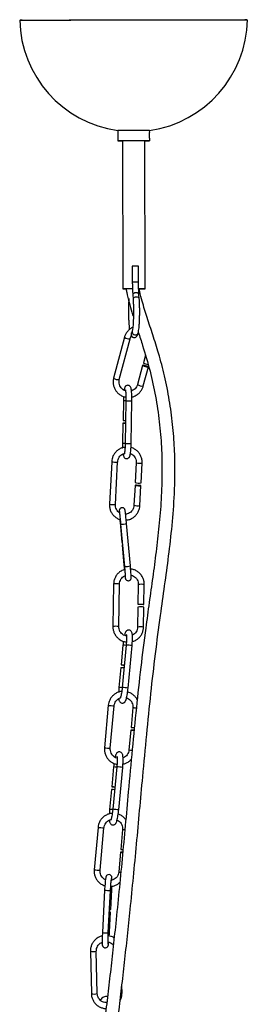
# Model space of a CAD drawing. Header units: millimetres. Extents: x 480 to 865, y 441 to 710.
# Tile 22 of 23: x 824 to 834, y 547 to 591. Entities that reach past the tile are written whole.
import ezdxf

# ---------------------------------------------------------------- set-up
doc = ezdxf.new("R2010")
doc.units = ezdxf.units.MM

msp = doc.modelspace()

# ---------------------------------------------------------------- linework, layer by layer
at = {"color": 7, "linetype": 'Continuous', "lineweight": 25}
for p, q in [((824.166, 590.639), (824.066, 590.638)), ((834.036, 590.658), (833.936, 590.659)), ((828.36, 585.795), (828.361, 585.346)), ((829.761, 585.709), (829.76, 585.798)), ((829.761, 585.349), (829.761, 585.452)), ((828.574, 585.347), (828.587, 578.847)), ((829.561, 578.849), (829.548, 585.349)), ((828.998, 579.848), (828.999, 579.148)), ((829.272, 579.149), (829.271, 579.848)), ((829.019, 578.597), (829.018, 578.588)), ((829.018, 578.588), (829.032, 578.404)), ((829.304, 578.424), (829.29, 578.607)), ((829.032, 578.414), (829.032, 578.404)), ((828.652, 576.722), (828.176, 574.933)), ((828.427, 574.866), (828.903, 576.655)), ((829.572, 575.941), (829.483, 575.605)), ((829.452, 575.49), (829.229, 574.652)), ((829.48, 574.585), (829.703, 575.423)), ((828.605, 573.948), (828.59, 573.075)), ((828.605, 573.948), (828.605, 573.948)), ((828.717, 573.938), (828.687, 572.068)), ((828.718, 573.938), (828.717, 573.938)), ((828.947, 572.064), (828.977, 573.934)), ((828.588, 572.955), (828.574, 572.079)), ((828.687, 572.068), (828.687, 572.068)), ((828.094, 571.263), (827.995, 569.399)), ((828.254, 569.385), (828.353, 571.25)), ((828.353, 571.25), (828.353, 571.249)), ((829.171, 571.215), (829.125, 570.344)), ((829.385, 570.33), (829.431, 571.201)), ((829.119, 570.224), (829.072, 569.35)), ((829.332, 569.336), (829.378, 570.21)), ((828.463, 568.594), (828.541, 567.726)), ((828.486, 568.525), (828.653, 566.667)), ((828.486, 568.525), (828.486, 568.525)), ((828.912, 566.69), (828.745, 568.548)), ((828.552, 567.606), (828.63, 566.735)), ((828.178, 565.9), (828.145, 564.032)), ((828.405, 564.028), (828.438, 565.896)), ((829.263, 565.877), (829.248, 565.004)), ((829.508, 565), (829.523, 565.872)), ((829.246, 564.884), (829.231, 564.009)), ((829.491, 564.004), (829.506, 564.88)), ((828.589, 563.215), (828.507, 562.345)), ((828.73, 563.217), (828.554, 561.356)), ((828.589, 563.215), (828.59, 563.215)), ((828.731, 563.217), (828.73, 563.217)), ((828.812, 561.331), (828.988, 563.193)), ((828.496, 562.226), (828.413, 561.353)), ((828.555, 561.356), (828.554, 561.356)), ((827.942, 560.573), (827.774, 558.71)), ((828.033, 558.687), (828.201, 560.549)), ((829.02, 560.475), (828.942, 559.606)), ((828.931, 559.486), (828.853, 558.613)), ((828.177, 557.869), (828.094, 556.999)), ((828.317, 557.872), (828.141, 556.01)), ((828.177, 557.869), (828.178, 557.869)), ((828.318, 557.872), (828.317, 557.872)), ((828.4, 555.986), (828.576, 557.847)), ((828.083, 556.88), (828.001, 556.007)), ((828.142, 556.01), (828.141, 556.01)), ((827.493, 555.218), (827.325, 553.356)), ((827.584, 553.333), (827.752, 555.195)), ((828.572, 555.121), (828.493, 554.251)), ((828.483, 554.132), (828.404, 553.259)), ((827.782, 552.466), (827.685, 550.599)), ((827.945, 550.586), (828.041, 552.453)), ((828.048, 551.609), (828.093, 552.481)), ((827.997, 550.614), (828.042, 551.489)), ((827.158, 549.782), (827.2, 547.92)), ((827.46, 547.926), (827.418, 549.787)), ((828.547, 547.956), (828.54, 548.271))]:
    msp.add_line(p, q, dxfattribs=at)
at = {"color": 8, "linetype": 'Continuous', "lineweight": 25}
msp.add_line((828.99, 576.953), (828.993, 576.983), dxfattribs=at)
at = {"color": 7, "linetype": 'Continuous', "lineweight": 25, "flags": 128}
for points in [[(824.051, 590.638), (824.061, 590.638), (824.106, 590.638), (824.186, 590.639), (824.299, 590.639), (824.446, 590.64), (824.625, 590.641), (824.835, 590.641), (825.075, 590.642), (825.343, 590.643), (825.636, 590.644), (825.954, 590.644), (826.293, 590.645), (826.652, 590.646), (827.027, 590.647), (827.417, 590.648), (827.818, 590.649), (828.228, 590.65), (828.644, 590.651), (829.062, 590.651), (829.48, 590.652), (829.896, 590.653), (830.305, 590.654), (830.706, 590.655), (831.095, 590.655), (831.469, 590.656), (831.827, 590.656), (832.165, 590.657), (832.482, 590.657), (832.774, 590.658), (833.04, 590.658), (833.278, 590.658), (833.487, 590.658), (833.664, 590.658), (833.81, 590.658), (833.921, 590.658), (833.999, 590.658), (834.042, 590.658), (834.051, 590.657)], [(824.166, 590.639), (824.179, 590.639), (824.241, 590.64), (824.337, 590.64), (824.468, 590.641), (824.631, 590.641), (824.827, 590.642), (825.053, 590.643), (825.307, 590.644), (825.589, 590.644), (825.895, 590.645), (826.225, 590.646), (826.574, 590.647), (826.942, 590.648), (827.325, 590.649), (827.72, 590.65), (828.124, 590.65), (828.536, 590.651), (828.951, 590.652), (829.367, 590.653), (829.78, 590.654), (830.189, 590.655), (830.589, 590.655), (830.978, 590.656), (831.353, 590.657), (831.711, 590.657), (832.051, 590.658), (832.368, 590.658), (832.662, 590.658), (832.93, 590.659), (833.17, 590.659), (833.38, 590.659), (833.559, 590.659), (833.706, 590.659), (833.819, 590.659), (833.897, 590.659), (833.936, 590.659)], [(829.548, 585.348), (829.559, 585.348), (829.656, 585.348), (829.723, 585.349), (829.757, 585.349), (829.757, 585.349), (829.721, 585.349), (829.652, 585.349), (829.554, 585.349), (829.431, 585.349), (829.289, 585.349), (829.136, 585.348), (828.979, 585.348), (828.827, 585.348), (828.686, 585.347), (828.564, 585.347), (828.467, 585.347), (828.399, 585.346), (828.365, 585.346), (828.365, 585.346)], [(829.548, 585.348), (829.592, 585.348), (829.645, 585.349), (829.661, 585.349), (829.64, 585.349), (829.582, 585.349), (829.491, 585.349), (829.373, 585.349), (829.236, 585.348), (829.088, 585.348), (828.938, 585.348), (828.796, 585.347), (828.67, 585.347), (828.569, 585.347), (828.499, 585.347), (828.465, 585.346), (828.465, 585.346)], [(828.998, 579.848), (828.998, 579.848), (828.998, 579.848)], [(829.003, 578.848), (828.968, 578.848), (828.843, 578.847), (828.734, 578.847), (828.652, 578.847), (828.602, 578.847), (828.587, 578.847), (828.61, 578.847), (828.668, 578.847), (828.727, 578.847)], [(828.689, 578.847), (828.696, 578.847), (828.721, 578.847)], [(829.31, 578.848), (829.414, 578.848), (829.496, 578.848), (829.547, 578.848), (829.561, 578.849), (829.538, 578.849), (829.48, 578.849), (829.391, 578.848), (829.28, 578.848)], [(829.308, 578.848), (829.361, 578.848), (829.427, 578.848), (829.459, 578.848), (829.453, 578.848), (829.41, 578.848), (829.334, 578.848), (829.282, 578.848)], [(829.583, 575.474), (829.535, 575.486), (829.493, 575.493), (829.464, 575.494), (829.452, 575.49), (829.46, 575.481), (829.485, 575.468), (829.524, 575.453), (829.572, 575.439), (829.621, 575.428), (829.663, 575.421), (829.692, 575.419), (829.703, 575.423), (829.696, 575.432), (829.671, 575.445), (829.631, 575.46), (829.583, 575.474)], [(829.23, 570.225), (829.182, 570.227), (829.144, 570.227), (829.123, 570.226), (829.12, 570.223), (829.137, 570.22), (829.171, 570.216), (829.216, 570.212), (829.267, 570.209), (829.315, 570.208), (829.352, 570.208), (829.374, 570.209), (829.377, 570.212), (829.36, 570.215), (829.326, 570.219), (829.28, 570.223), (829.23, 570.225)], [(828.541, 567.725), (828.552, 567.723), (828.558, 567.723)], [(828.568, 567.612), (828.56, 567.61), (828.552, 567.606)], [(828.552, 567.606), (828.562, 567.604), (828.569, 567.604)], [(829.367, 564.996), (829.318, 564.997), (829.278, 565), (829.254, 565.002), (829.249, 565.005), (829.263, 565.007), (829.295, 565.008), (829.339, 565.009), (829.39, 565.008), (829.438, 565.006), (829.478, 565.004), (829.502, 565.002), (829.508, 564.999), (829.493, 564.997), (829.461, 564.996), (829.417, 564.995), (829.367, 564.996)], [(829.078, 559.473), (829.046, 559.476), (828.998, 559.48), (828.959, 559.484), (828.936, 559.486), (828.932, 559.486), (828.948, 559.484), (828.98, 559.482), (829.025, 559.477), (829.076, 559.473), (829.078, 559.473)], [(828.597, 554.122), (828.549, 554.126), (828.511, 554.129), (828.488, 554.131), (828.483, 554.132), (828.499, 554.13), (828.532, 554.127), (828.577, 554.123), (828.578, 554.123)], [(828.106, 552.898), (828.104, 552.969), (828.099, 553.03), (828.092, 553.056), (828.081, 553.081), (828.059, 553.109), (828.023, 553.135), (827.977, 553.147), (827.926, 553.141), (827.891, 553.124), (827.866, 553.102), (827.851, 553.081), (827.843, 553.063), (827.836, 553.045), (827.83, 553.017), (827.819, 552.945), (827.809, 552.86), (827.8, 552.751), (827.791, 552.627), (827.784, 552.503), (827.782, 552.466), (827.782, 552.466)], [(827.991, 551.489), (828, 551.489), (828.03, 551.488), (828.042, 551.489), (828.034, 551.491), (828.008, 551.493), (827.992, 551.495)]]:
    msp.add_lwpolyline(points, dxfattribs=at)
at = {"color": 8, "linetype": 'Continuous', "lineweight": 25, "flags": 128}
for points in [[(829.29, 578.607), (829.284, 578.627), (829.259, 578.651), (829.217, 578.667), (829.166, 578.673), (829.114, 578.667), (829.067, 578.651), (829.034, 578.626), (829.019, 578.597)], [(829.304, 578.424), (829.298, 578.443), (829.272, 578.468), (829.231, 578.484), (829.18, 578.49), (829.127, 578.484), (829.08, 578.467), (829.047, 578.443), (829.032, 578.414)], [(828.63, 566.735), (828.641, 566.733), (828.647, 566.733)]]:
    msp.add_lwpolyline(points, dxfattribs=at)
at = {"color": 7, "linetype": 'Continuous', "lineweight": 25}
for centre, radius, start, end in [((829.051, 590.749), 5.001, 181.2711, 262.0676), ((829.051, 590.749), 5.001, 278.1597, 358.9562), ((829.713, 256.552), 329.246, 89.99182, 90.23545), ((828.477, 624.318), 38.972, 269.8356, 270.1429), ((828.527, 592.88), 7.534, 269.5267, 270.36), ((829.276, 507.041), 72.808, 90.00411, 90.21833), ((829.232, 442.811), 136.037, 90.09616, 90.22838), ((829.079, 576.848), 0.136, 180.1213, 287.2941), ((829.078, 576.847), 0.135, 179.6943, 270.6472), ((829.713, 575.952), 0.417, 236.3686, 266.6882), ((828.768, 577.954), 5.002, 267.9507, 269.237), ((828.628, 570.361), 2.594, 88.3913, 90.8719), ((828.74, 576.751), 3.68, 267.663, 269.4226), ((829.299, 571.164), 0.838, 258.0348, 275.8826), ((829.36, 563.937), 0.954, 81.1769, 96.8326), ((828.377, 559.888), 2.34, 83.666, 87.0856), ((828.31, 559.106), 3.246, 84.0578, 86.5043), ((828.779, 564.169), 1.844, 261.5589, 265.8663), ((833.324, 607.02), 47.616, 264.7204, 264.8988), ((827.898, 553.76), 3.246, 84.0578, 86.5043), ((828.366, 558.823), 1.844, 261.5589, 265.8663), ((827.964, 554.543), 2.34, 83.666, 87.0856), ((831.455, 586.199), 32.085, 264.7028, 264.8752), ((828.021, 551.917), 0.309, 265.6653, 275.0494)]:
    msp.add_arc(centre, radius, start, end, dxfattribs=at)
at = {"color": 8, "linetype": 'Continuous', "lineweight": 25}
for centre, radius, start, end in [((829.252, 520.36), 58.788, 89.98069, 90.24676), ((829.127, 576.965), 0.138, 185.0209, 342.0101), ((828.859, 576.994), 0.341, 232.7039, 277.456), ((828.383, 575.204), 0.341, 232.6581, 277.5433), ((829.433, 574.912), 0.33, 231.9288, 278.2726), ((828.784, 578.94), 4.995, 267.9503, 269.2354), ((828.959, 580.899), 6.966, 268.0156, 270.1485), ((828.722, 575.705), 3.629, 267.6601, 269.4059), ((828.929, 579.032), 6.968, 268.0158, 270.1482), ((828.268, 572.087), 0.842, 258.0408, 275.8126), ((829.345, 572.037), 0.84, 258.0627, 275.8648), ((828.168, 570.211), 0.83, 257.9511, 275.9663), ((829.246, 570.17), 0.838, 258.0353, 275.8807), ((828.543, 569.345), 0.821, 266.067, 284.2767), ((828.71, 567.488), 0.824, 266.084, 284.2434), ((828.292, 564.971), 0.936, 81.0187, 96.9908), ((829.377, 564.928), 0.955, 81.1812, 96.8248), ((828.259, 563.105), 0.935, 81.0068, 96.998), ((829.344, 563.06), 0.956, 81.1868, 96.8154), ((828.392, 559.975), 3.246, 84.0578, 86.5043), ((828.5, 559.437), 3.788, 82.585, 86.5023), ((828.294, 559.017), 2.339, 83.6673, 87.0856), ((828.324, 557.576), 3.786, 82.584, 86.5028), ((832.923, 614.398), 54.056, 264.7131, 264.9886), ((833.53, 609.282), 49.014, 264.721, 264.9032), ((832.76, 612.588), 54.108, 264.7131, 264.9885), ((832.611, 599.192), 40.752, 264.7085, 264.9054), ((827.98, 554.63), 3.246, 84.0578, 86.5043), ((828.087, 554.091), 3.788, 82.585, 86.5023), ((827.882, 553.671), 2.339, 83.6673, 87.0856), ((827.911, 552.231), 3.786, 82.584, 86.5028), ((832.474, 609.044), 54.056, 264.7131, 264.9886), ((831.601, 587.801), 32.82, 264.7039, 264.8773), ((832.311, 607.234), 54.108, 264.7131, 264.9885), ((830.185, 572.277), 19.102, 264.6497, 264.9227), ((827.993, 554.049), 1.597, 262.3797, 271.7171), ((828.066, 552.78), 0.3, 265.7133, 275.1449), ((827.897, 552.187), 1.602, 262.3913, 271.6984), ((827.97, 550.925), 0.312, 265.6879, 275.007), ((827.277, 550.262), 0.495, 256.0383, 286.5126), ((827.319, 548.4), 0.495, 256.0391, 286.5171), ((828.502, 548.053), 0.106, 270.8193, 294.9683)]:
    msp.add_arc(centre, radius, start, end, dxfattribs=at)
at = {"color": 7, "linetype": 'Continuous', "lineweight": 25}
for points, knots in [([(829.761, 585.452), (829.761, 585.455), (829.761, 585.466), (829.759, 585.498), (829.757, 585.545), (829.756, 585.596), (829.758, 585.644), (829.76, 585.685), (829.76, 585.701), (829.76, 585.709)], [0, 0, 0, 0, 0.0651221, 0.2263701, 0.389289, 0.5497491, 0.7074356, 0.8663604, 1, 1, 1, 1]), ([(828.999, 579.148), (828.999, 579.117), (829, 579.025), (829.003, 578.875), (829.01, 578.718), (829.016, 578.627), (829.018, 578.588)], [0, 0, 0, 0, 0.159532, 0.463854, 0.768772, 1, 1, 1, 1]), ([(829.29, 578.607), (829.289, 578.633), (829.284, 578.708), (829.277, 578.844), (829.273, 579.001), (829.272, 579.104), (829.272, 579.149)], [0, 0, 0, 0, 0.159445, 0.461941, 0.765876, 1, 1, 1, 1]), ([(827.873, 542.461), (827.891, 542.642), (827.932, 543.038), (827.996, 543.637), (828.066, 544.257), (828.155, 545.031), (828.265, 545.958), (828.397, 547.059), (828.529, 548.166), (828.658, 549.292), (828.785, 550.444), (828.916, 551.693), (829.05, 553.044), (829.187, 554.493), (829.321, 555.961), (829.467, 557.561), (829.626, 559.27), (829.809, 561.069), (830.01, 562.815), (830.218, 564.393), (830.42, 565.823), (830.6, 567.135), (830.756, 568.478), (830.85, 569.714), (830.88, 570.845), (830.859, 571.862), (830.781, 572.909), (830.635, 573.97), (830.427, 575.011), (830.174, 575.965), (829.908, 576.815), (829.652, 577.571), (829.456, 578.203), (829.343, 578.625), (829.312, 578.808), (829.306, 578.848)], [0, 0, 0, 0, 0.0167686, 0.0366703, 0.0559006, 0.0745065, 0.1082413, 0.1404056, 0.1715825, 0.2024491, 0.2335017, 0.265027, 0.3029263, 0.3417817, 0.3813914, 0.421123, 0.4708699, 0.5193004, 0.5660979, 0.611428, 0.6464066, 0.6814377, 0.7171767, 0.7543305, 0.7803967, 0.8074988, 0.8355249, 0.864244, 0.893065, 0.9205828, 0.9433969, 0.9648296, 0.9850696, 0.9968043, 1, 1, 1, 1]), ([(828.727, 578.847), (828.735, 578.794), (828.766, 578.592), (828.854, 578.25), (828.955, 577.89), (829.024, 577.678), (829.046, 577.607)], [0, 0, 0, 0, 0.122919, 0.477985, 0.824971, 1, 1, 1, 1]), ([(828.846, 578.422), (828.845, 578.395), (828.84, 578.316), (828.834, 578.174), (828.83, 577.997), (828.829, 577.816), (828.832, 577.636), (828.838, 577.463), (828.848, 577.302), (828.859, 577.166), (828.869, 577.095), (828.873, 577.064)], [0, 0, 0, 0, 0.062986, 0.183587, 0.303831, 0.423839, 0.543806, 0.66386, 0.784178, 0.90505, 1, 1, 1, 1]), ([(829.032, 578.404), (829.033, 578.379), (829.038, 578.304), (829.045, 578.168), (829.049, 577.998), (829.05, 577.822), (829.048, 577.648), (829.043, 577.48), (829.035, 577.326), (829.024, 577.19), (829.011, 577.082), (829, 577.017), (828.994, 576.991), (828.993, 576.984)], [0, 0, 0, 0, 0.054034, 0.156545, 0.259544, 0.36283, 0.466208, 0.569492, 0.672493, 0.774934, 0.876295, 0.965029, 1, 1, 1, 1]), ([(829.259, 576.922), (829.262, 576.938), (829.272, 576.983), (829.286, 577.077), (829.3, 577.21), (829.311, 577.365), (829.318, 577.533), (829.323, 577.71), (829.323, 577.891), (829.321, 578.071), (829.315, 578.242), (829.309, 578.357), (829.304, 578.415), (829.304, 578.424)], [0, 0, 0, 0, 0.05477, 0.156983, 0.264571, 0.369214, 0.472688, 0.575643, 0.678375, 0.781056, 0.883803, 0.981617, 1, 1, 1, 1]), ([(829.258, 576.954), (829.324, 576.756), (829.512, 576.187), (829.783, 575.252), (830.029, 574.136), (830.196, 573.025), (830.287, 571.921), (830.313, 570.782), (830.274, 569.624), (830.177, 568.449), (830.046, 567.312), (829.896, 566.194), (829.739, 565.081), (829.559, 563.764), (829.365, 562.225), (829.171, 560.45), (828.993, 558.628), (828.835, 556.905), (828.689, 555.302), (828.554, 553.844), (828.415, 552.41), (828.279, 551.077), (828.146, 549.846), (828.018, 548.711), (827.888, 547.6), (827.756, 546.498), (827.623, 545.392), (827.513, 544.447), (827.424, 543.65), (827.357, 543.02), (827.313, 542.594), (827.292, 542.384)], [0, 0, 0, 0, 0.017781, 0.050871, 0.082365, 0.114256, 0.145402, 0.17556, 0.20994, 0.242762, 0.274705, 0.306166, 0.33756, 0.36926, 0.417849, 0.468058, 0.519732, 0.572595, 0.614433, 0.655784, 0.696111, 0.735529, 0.768335, 0.800803, 0.833361, 0.866675, 0.901423, 0.938141, 0.958468, 0.979507, 1, 1, 1, 1]), ([(829.019, 577.154), (829.013, 577.153), (828.962, 577.134), (828.877, 577.073), (828.772, 576.971), (828.695, 576.852), (828.666, 576.764), (828.652, 576.722)], [0, 0, 0, 0, 0.030233, 0.278463, 0.526558, 0.77451, 1, 1, 1, 1]), ([(828.981, 576.943), (828.981, 576.942), (828.968, 576.933), (828.953, 576.903), (828.943, 576.871), (828.943, 576.852), (828.942, 576.848), (828.942, 576.847)], [0, 0, 0, 0, 0.018898, 0.454984, 0.891066, 0.972404, 1, 1, 1, 1]), ([(828.993, 576.984), (828.99, 576.973), (828.985, 576.95), (828.977, 576.932), (828.979, 576.935), (828.979, 576.936)], [0, 0, 0, 0, 0.391996, 0.879657, 1, 1, 1, 1]), ([(829.119, 576.717), (829.139, 576.727), (829.177, 576.745), (829.208, 576.785), (829.231, 576.827), (829.246, 576.871), (829.255, 576.907), (829.259, 576.922)], [0, 0, 0, 0, 0.180798, 0.33636, 0.529216, 0.814005, 1, 1, 1, 1]), ([(828.903, 576.655), (828.908, 576.672), (828.921, 576.716), (828.947, 576.755), (828.964, 576.78)], [0, 0, 0, 0, 0.368618, 1, 1, 1, 1]), ([(828.945, 576.794), (828.951, 576.784), (828.964, 576.762), (828.999, 576.732), (829.029, 576.721), (829.04, 576.717)], [0, 0, 0, 0, 0.373378, 0.784629, 1, 1, 1, 1]), ([(828.176, 574.933), (828.17, 574.906), (828.153, 574.831), (828.151, 574.705), (828.179, 574.562), (828.237, 574.428), (828.324, 574.309), (828.433, 574.211), (828.562, 574.141), (828.659, 574.104), (828.712, 574.1), (828.717, 574.1)], [0, 0, 0, 0, 0.07574, 0.205748, 0.335917, 0.466116, 0.596373, 0.726704, 0.857111, 0.987582, 1, 1, 1, 1]), ([(828.701, 574.374), (828.68, 574.38), (828.623, 574.397), (828.543, 574.457), (828.47, 574.545), (828.424, 574.651), (828.408, 574.761), (828.421, 574.832), (828.427, 574.866)], [0, 0, 0, 0, 0.1024419, 0.2847831, 0.4671413, 0.6496757, 0.8325051, 1, 1, 1, 1]), ([(829.229, 574.652), (829.224, 574.635), (829.208, 574.583), (829.16, 574.502), (829.077, 574.425), (829.007, 574.381), (828.966, 574.372), (828.963, 574.371)], [0, 0, 0, 0, 0.127943, 0.409184, 0.691073, 0.97266, 1, 1, 1, 1]), ([(828.977, 573.934), (828.978, 573.957), (828.979, 574.025), (828.977, 574.136), (828.973, 574.258), (828.965, 574.364), (828.952, 574.453), (828.941, 574.507), (828.914, 574.559), (828.878, 574.595), (828.83, 574.616), (828.776, 574.617), (828.73, 574.6), (828.697, 574.572), (828.675, 574.542), (828.66, 574.509), (828.647, 574.467), (828.64, 574.423), (828.636, 574.398)], [0, 0, 0, 0, 0.0489862, 0.1427768, 0.2370333, 0.3322227, 0.4299084, 0.5372745, 0.5843358, 0.622954, 0.6628985, 0.7033858, 0.741137, 0.7741007, 0.8074618, 0.8494832, 0.9125954, 1, 1, 1, 1]), ([(828.692, 574.421), (828.692, 574.421), (828.693, 574.419), (828.698, 574.394), (828.705, 574.343), (828.712, 574.262), (828.717, 574.157), (828.719, 574.046), (828.718, 573.971), (828.717, 573.938)], [0, 0, 0, 0, 0.0618061, 0.177754, 0.323241, 0.4917028, 0.6715016, 0.8561056, 1, 1, 1, 1]), ([(828.977, 574.106), (828.983, 574.107), (829.036, 574.114), (829.132, 574.156), (829.257, 574.232), (829.36, 574.336), (829.438, 574.455), (829.467, 574.543), (829.48, 574.585)], [0, 0, 0, 0, 0.022569, 0.221835, 0.421021, 0.620099, 0.819061, 1, 1, 1, 1]), ([(828.611, 574.129), (828.61, 574.101), (828.606, 574.042), (828.605, 573.98), (828.605, 573.948)], [0, 0, 0, 0, 0.4867262, 1, 1, 1, 1]), ([(828.574, 572.079), (828.574, 572.055), (828.573, 571.987), (828.573, 571.917), (828.574, 571.876), (828.575, 571.875)], [0, 0, 0, 0, 0.337626, 0.984056, 1, 1, 1, 1]), ([(828.594, 571.603), (828.595, 571.59), (828.601, 571.544), (828.611, 571.505), (828.637, 571.453), (828.673, 571.418), (828.722, 571.396), (828.775, 571.395), (828.821, 571.413), (828.854, 571.44), (828.876, 571.47), (828.891, 571.503), (828.904, 571.549), (828.917, 571.618), (828.929, 571.719), (828.938, 571.836), (828.944, 571.955), (828.946, 572.032), (828.947, 572.064)], [0, 0, 0, 0, 0.043422, 0.15368, 0.202009, 0.241667, 0.282687, 0.324265, 0.363033, 0.396885, 0.431144, 0.474297, 0.53911, 0.640528, 0.735143, 0.834545, 0.931809, 1, 1, 1, 1]), ([(828.687, 572.068), (828.686, 572.046), (828.685, 571.981), (828.68, 571.876), (828.672, 571.765), (828.663, 571.677), (828.654, 571.621), (828.647, 571.595), (828.647, 571.595), (828.647, 571.595)], [0, 0, 0, 0, 0.0988633, 0.28783, 0.4761977, 0.662117, 0.8210958, 0.9491057, 1, 1, 1, 1]), ([(828.681, 571.897), (828.656, 571.894), (828.582, 571.886), (828.467, 571.84), (828.344, 571.762), (828.24, 571.658), (828.16, 571.534), (828.109, 571.4), (828.099, 571.308), (828.094, 571.263)], [0, 0, 0, 0, 0.080962, 0.236186, 0.391497, 0.546916, 0.702442, 0.858056, 1, 1, 1, 1]), ([(828.353, 571.25), (828.355, 571.267), (828.36, 571.322), (828.39, 571.412), (828.454, 571.509), (828.541, 571.583), (828.619, 571.625), (828.668, 571.632), (828.679, 571.633)], [0, 0, 0, 0, 0.096417, 0.306568, 0.517103, 0.727589, 0.938221, 1, 1, 1, 1]), ([(829.431, 571.201), (829.431, 571.229), (829.432, 571.306), (829.409, 571.43), (829.353, 571.566), (829.268, 571.685), (829.16, 571.783), (829.049, 571.85), (828.971, 571.871), (828.94, 571.88)], [0, 0, 0, 0, 0.092879, 0.253062, 0.41341, 0.573662, 0.733803, 0.893838, 1, 1, 1, 1]), ([(828.915, 571.614), (828.935, 571.607), (828.99, 571.586), (829.064, 571.522), (829.131, 571.429), (829.169, 571.323), (829.17, 571.25), (829.171, 571.215)], [0, 0, 0, 0, 0.1242492, 0.3482668, 0.572196, 0.7957894, 1, 1, 1, 1]), ([(827.995, 569.399), (827.994, 569.371), (827.993, 569.294), (828.017, 569.169), (828.073, 569.034), (828.157, 568.914), (828.265, 568.817), (828.371, 568.752), (828.443, 568.733), (828.468, 568.726)], [0, 0, 0, 0, 0.094852, 0.258439, 0.422193, 0.58585, 0.749392, 0.912828, 1, 1, 1, 1]), ([(828.427, 569.03), (828.406, 569.046), (828.353, 569.084), (828.295, 569.171), (828.256, 569.277), (828.255, 569.35), (828.254, 569.385)], [0, 0, 0, 0, 0.197039, 0.472929, 0.748405, 1, 1, 1, 1]), ([(828.745, 568.548), (828.743, 568.571), (828.737, 568.638), (828.727, 568.747), (828.715, 568.868), (828.704, 568.973), (828.695, 569.056), (828.689, 569.103), (828.685, 569.127), (828.683, 569.139), (828.678, 569.155), (828.67, 569.176), (828.654, 569.201), (828.625, 569.226), (828.585, 569.243), (828.537, 569.246), (828.495, 569.232), (828.463, 569.208), (828.443, 569.183), (828.432, 569.159), (828.427, 569.14), (828.425, 569.127), (828.424, 569.117), (828.424, 569.104), (828.424, 569.083), (828.425, 569.059), (828.427, 569.032), (828.427, 569.03)], [0, 0, 0, 0, 0.046201, 0.134606, 0.223198, 0.311899, 0.400881, 0.490719, 0.537502, 0.56861, 0.583695, 0.597831, 0.619968, 0.64513, 0.674775, 0.706463, 0.738545, 0.763871, 0.785154, 0.803181, 0.817615, 0.828622, 0.840259, 0.859536, 0.9087, 0.995693, 1, 1, 1, 1]), ([(828.429, 569.082), (828.429, 569.082), (828.429, 569.083), (828.431, 569.071), (828.435, 569.039), (828.442, 568.976), (828.452, 568.885), (828.463, 568.772), (828.475, 568.649), (828.483, 568.565), (828.486, 568.525)], [0, 0, 0, 0, 0.016021, 0.092118, 0.213778, 0.363886, 0.523696, 0.68602, 0.849091, 1, 1, 1, 1]), ([(829.072, 569.35), (829.071, 569.333), (829.066, 569.278), (829.035, 569.188), (828.972, 569.091), (828.885, 569.017), (828.793, 568.97), (828.73, 568.963), (828.705, 568.96)], [0, 0, 0, 0, 0.089387, 0.284215, 0.479399, 0.674537, 0.869811, 1, 1, 1, 1]), ([(828.731, 568.701), (828.761, 568.704), (828.839, 568.712), (828.958, 568.76), (829.082, 568.838), (829.186, 568.942), (829.265, 569.066), (829.317, 569.199), (829.327, 569.292), (829.332, 569.336)], [0, 0, 0, 0, 0.094423, 0.247372, 0.400409, 0.553552, 0.7068, 0.860135, 1, 1, 1, 1]), ([(828.451, 568.731), (828.451, 568.73), (828.454, 568.688), (828.459, 568.64), (828.463, 568.594)], [0, 0, 0, 0, 0.0267727, 1, 1, 1, 1]), ([(828.649, 566.528), (828.61, 566.514), (828.525, 566.485), (828.411, 566.404), (828.31, 566.299), (828.235, 566.173), (828.188, 566.037), (828.181, 565.944), (828.178, 565.9)], [0, 0, 0, 0, 0.146965, 0.320568, 0.494154, 0.667741, 0.841352, 1, 1, 1, 1]), ([(828.63, 566.735), (828.632, 566.712), (828.638, 566.646), (828.645, 566.574), (828.649, 566.531), (828.649, 566.528)], [0, 0, 0, 0, 0.325414, 0.948091, 1, 1, 1, 1]), ([(828.653, 566.667), (828.655, 566.644), (828.661, 566.578), (828.67, 566.473), (828.679, 566.362), (828.686, 566.27), (828.69, 566.21), (828.691, 566.181), (828.691, 566.18), (828.691, 566.179)], [0, 0, 0, 0, 0.093452, 0.272207, 0.4511, 0.62953, 0.80669, 0.943534, 1, 1, 1, 1]), ([(828.677, 566.259), (828.678, 566.25), (828.682, 566.212), (828.686, 566.181), (828.69, 566.157), (828.692, 566.144), (828.697, 566.128), (828.705, 566.108), (828.721, 566.083), (828.75, 566.058), (828.79, 566.04), (828.838, 566.038), (828.88, 566.052), (828.912, 566.075), (828.932, 566.101), (828.943, 566.124), (828.948, 566.143), (828.95, 566.156), (828.951, 566.166), (828.951, 566.179), (828.951, 566.2), (828.948, 566.246), (828.943, 566.328), (828.934, 566.433), (828.924, 566.556), (828.916, 566.645), (828.912, 566.69)], [0, 0, 0, 0, 0.0286376, 0.119729, 0.1671635, 0.1987054, 0.214001, 0.2283348, 0.2507797, 0.2762932, 0.3063514, 0.3384813, 0.3710105, 0.3966904, 0.41827, 0.4365485, 0.4511838, 0.4623437, 0.4741439, 0.4936897, 0.5435393, 0.6317447, 0.7259399, 0.8166594, 0.9067114, 1, 1, 1, 1]), ([(829.523, 565.872), (829.523, 565.9), (829.521, 565.977), (829.493, 566.101), (829.432, 566.234), (829.343, 566.352), (829.231, 566.448), (829.101, 566.515), (828.996, 566.55), (828.936, 566.553), (828.924, 566.553)], [0, 0, 0, 0, 0.08508, 0.231539, 0.378211, 0.524913, 0.671624, 0.818325, 0.965, 1, 1, 1, 1]), ([(828.438, 565.896), (828.439, 565.913), (828.442, 565.968), (828.469, 566.059), (828.53, 566.156), (828.602, 566.226), (828.657, 566.25), (828.677, 566.259)], [0, 0, 0, 0, 0.113006, 0.360182, 0.608085, 0.856217, 1, 1, 1, 1]), ([(828.945, 566.289), (828.945, 566.289), (828.983, 566.285), (829.054, 566.249), (829.146, 566.182), (829.215, 566.088), (829.257, 565.984), (829.261, 565.911), (829.263, 565.877)], [0, 0, 0, 0, 0.0001045, 0.2042288, 0.4081775, 0.6119599, 0.815632, 1, 1, 1, 1]), ([(828.145, 564.032), (828.146, 564.004), (828.147, 563.927), (828.176, 563.804), (828.237, 563.67), (828.326, 563.553), (828.438, 563.457), (828.567, 563.389), (828.671, 563.354), (828.73, 563.352), (828.74, 563.352)], [0, 0, 0, 0, 0.085491, 0.232656, 0.380037, 0.527446, 0.674865, 0.822274, 0.969657, 1, 1, 1, 1]), ([(828.743, 563.614), (828.736, 563.614), (828.692, 563.618), (828.615, 563.655), (828.522, 563.723), (828.453, 563.816), (828.411, 563.921), (828.407, 563.993), (828.405, 564.028)], [0, 0, 0, 0, 0.034143, 0.231318, 0.428324, 0.625169, 0.821908, 1, 1, 1, 1]), ([(828.988, 563.193), (828.991, 563.216), (828.997, 563.284), (829.003, 563.396), (829.007, 563.518), (829.004, 563.624), (828.997, 563.707), (828.984, 563.764), (828.961, 563.814), (828.921, 563.855), (828.868, 563.878), (828.811, 563.877), (828.765, 563.857), (828.731, 563.828), (828.707, 563.794), (828.685, 563.748), (828.669, 563.7), (828.658, 563.653), (828.656, 563.642)], [0, 0, 0, 0, 0.048218, 0.14056, 0.23347, 0.327603, 0.425049, 0.507762, 0.562225, 0.605794, 0.649251, 0.692526, 0.731329, 0.768118, 0.810967, 0.869169, 0.969054, 1, 1, 1, 1]), ([(829.231, 564.009), (829.23, 563.992), (829.227, 563.936), (829.2, 563.845), (829.139, 563.749), (829.07, 563.681), (829.018, 563.658), (829.001, 563.65)], [0, 0, 0, 0, 0.115453, 0.367983, 0.621255, 0.87476, 1, 1, 1, 1]), ([(829.001, 563.369), (829.046, 563.385), (829.138, 563.416), (829.258, 563.5), (829.359, 563.606), (829.434, 563.732), (829.48, 563.867), (829.487, 563.96), (829.491, 564.004)], [0, 0, 0, 0, 0.1666178, 0.3362213, 0.5058076, 0.6753958, 0.8450072, 1, 1, 1, 1]), ([(828.735, 563.681), (828.735, 563.68), (828.736, 563.678), (828.741, 563.65), (828.745, 563.595), (828.746, 563.512), (828.744, 563.406), (828.737, 563.304), (828.732, 563.24), (828.73, 563.217)], [0, 0, 0, 0, 0.073637, 0.196402, 0.34788, 0.521628, 0.706838, 0.897118, 1, 1, 1, 1]), ([(828.609, 563.382), (828.606, 563.365), (828.599, 563.311), (828.593, 563.254), (828.589, 563.215)], [0, 0, 0, 0, 0.313739, 1, 1, 1, 1]), ([(828.413, 561.353), (828.411, 561.33), (828.405, 561.262), (828.4, 561.191), (828.399, 561.15), (828.399, 561.149)], [0, 0, 0, 0, 0.335892, 0.979163, 1, 1, 1, 1]), ([(828.404, 560.87), (828.405, 560.859), (828.408, 560.823), (828.418, 560.783), (828.441, 560.732), (828.48, 560.691), (828.534, 560.668), (828.59, 560.669), (828.637, 560.689), (828.67, 560.718), (828.694, 560.752), (828.716, 560.798), (828.738, 560.865), (828.761, 560.965), (828.782, 561.082), (828.8, 561.208), (828.808, 561.292), (828.812, 561.331)], [0, 0, 0, 0, 0.037952, 0.125835, 0.183704, 0.229996, 0.276169, 0.32215, 0.363378, 0.402467, 0.447995, 0.509835, 0.615964, 0.713295, 0.815482, 0.914803, 1, 1, 1, 1]), ([(828.554, 561.356), (828.551, 561.334), (828.545, 561.27), (828.532, 561.166), (828.514, 561.055), (828.495, 560.967), (828.48, 560.911), (828.469, 560.884), (828.47, 560.885), (828.47, 560.885)], [0, 0, 0, 0, 0.098343, 0.286338, 0.473647, 0.658243, 0.815602, 0.944588, 1, 1, 1, 1]), ([(828.533, 561.179), (828.514, 561.178), (828.448, 561.173), (828.338, 561.133), (828.211, 561.061), (828.103, 560.961), (828.019, 560.841), (827.962, 560.709), (827.949, 560.617), (827.942, 560.573)], [0, 0, 0, 0, 0.060171, 0.219007, 0.377855, 0.536739, 0.695677, 0.854677, 1, 1, 1, 1]), ([(828.201, 560.549), (828.203, 560.567), (828.21, 560.622), (828.244, 560.711), (828.311, 560.803), (828.387, 560.867), (828.443, 560.888), (828.462, 560.895)], [0, 0, 0, 0, 0.113881, 0.362533, 0.61181, 0.861232, 1, 1, 1, 1]), ([(828.746, 560.903), (828.777, 560.89), (828.843, 560.863), (828.926, 560.788), (828.988, 560.691), (829.022, 560.583), (829.021, 560.51), (829.02, 560.475)], [0, 0, 0, 0, 0.184294, 0.393356, 0.602227, 0.810861, 1, 1, 1, 1]), ([(829.214, 560.808), (829.212, 560.811), (829.194, 560.86), (829.133, 560.943), (829.03, 561.046), (828.914, 561.122), (828.83, 561.148), (828.792, 561.16)], [0, 0, 0, 0, 0.019378, 0.276622, 0.533797, 0.79088, 1, 1, 1, 1]), ([(827.774, 558.71), (827.773, 558.682), (827.769, 558.605), (827.788, 558.48), (827.839, 558.342), (827.919, 558.219), (828.023, 558.115), (828.148, 558.039), (828.252, 557.996), (828.313, 557.99), (828.326, 557.988)], [0, 0, 0, 0, 0.084642, 0.230497, 0.376543, 0.522569, 0.668557, 0.814492, 0.960372, 1, 1, 1, 1]), ([(828.332, 558.252), (828.328, 558.252), (828.286, 558.259), (828.215, 558.3), (828.128, 558.374), (828.066, 558.471), (828.031, 558.579), (828.033, 558.652), (828.033, 558.687)], [0, 0, 0, 0, 0.0208559, 0.220674, 0.4204125, 0.619968, 0.8192968, 1, 1, 1, 1]), ([(828.576, 557.847), (828.578, 557.871), (828.584, 557.939), (828.591, 558.05), (828.594, 558.172), (828.592, 558.278), (828.584, 558.361), (828.572, 558.418), (828.548, 558.468), (828.509, 558.509), (828.456, 558.532), (828.399, 558.531), (828.352, 558.511), (828.319, 558.482), (828.295, 558.449), (828.273, 558.402), (828.256, 558.352), (828.245, 558.304), (828.242, 558.291)], [0, 0, 0, 0, 0.047948, 0.1397737, 0.2321645, 0.3257704, 0.4226717, 0.5049214, 0.5590806, 0.6024054, 0.6456191, 0.6886524, 0.7272382, 0.763821, 0.8064307, 0.8643072, 0.9636331, 1, 1, 1, 1]), ([(828.323, 558.336), (828.323, 558.335), (828.324, 558.332), (828.329, 558.304), (828.333, 558.25), (828.334, 558.167), (828.331, 558.061), (828.325, 557.958), (828.319, 557.894), (828.317, 557.872)], [0, 0, 0, 0, 0.073637, 0.196402, 0.34788, 0.521628, 0.706838, 0.897118, 1, 1, 1, 1]), ([(828.853, 558.613), (828.85, 558.596), (828.843, 558.541), (828.81, 558.452), (828.742, 558.359), (828.667, 558.295), (828.611, 558.275), (828.591, 558.267)], [0, 0, 0, 0, 0.113861, 0.362469, 0.611701, 0.861079, 1, 1, 1, 1]), ([(828.195, 558.026), (828.193, 558.013), (828.186, 557.962), (828.18, 557.908), (828.177, 557.869)], [0, 0, 0, 0, 0.269654, 1, 1, 1, 1]), ([(828.587, 557.992), (828.63, 558.004), (828.72, 558.028), (828.841, 558.103), (828.923, 558.169), (828.953, 558.214), (828.957, 558.218)], [0, 0, 0, 0, 0.302836, 0.63204, 0.96132, 1, 1, 1, 1]), ([(828.12, 555.828), (828.089, 555.826), (828.011, 555.822), (827.889, 555.779), (827.762, 555.707), (827.654, 555.607), (827.57, 555.487), (827.514, 555.355), (827.5, 555.263), (827.493, 555.218)], [0, 0, 0, 0, 0.095496, 0.248362, 0.401239, 0.554151, 0.707116, 0.860139, 1, 1, 1, 1]), ([(828.001, 556.007), (827.999, 555.984), (827.993, 555.916), (827.987, 555.846), (827.986, 555.806), (827.986, 555.806)], [0, 0, 0, 0, 0.341723, 0.996159, 1, 1, 1, 1]), ([(827.99, 555.531), (827.992, 555.518), (827.995, 555.479), (828.005, 555.437), (828.028, 555.386), (828.068, 555.346), (828.121, 555.323), (828.178, 555.324), (828.224, 555.343), (828.258, 555.372), (828.282, 555.406), (828.304, 555.452), (828.325, 555.519), (828.349, 555.62), (828.37, 555.737), (828.387, 555.862), (828.396, 555.947), (828.4, 555.986)], [0, 0, 0, 0, 0.045185, 0.132407, 0.18984, 0.235784, 0.281611, 0.327246, 0.368164, 0.406959, 0.452144, 0.51352, 0.618851, 0.715451, 0.816869, 0.915444, 1, 1, 1, 1]), ([(828.141, 556.01), (828.139, 555.988), (828.133, 555.924), (828.119, 555.82), (828.101, 555.709), (828.083, 555.621), (828.068, 555.566), (828.057, 555.539), (828.057, 555.539), (828.057, 555.539)], [0, 0, 0, 0, 0.098343, 0.286338, 0.473647, 0.658243, 0.815602, 0.944588, 1, 1, 1, 1]), ([(828.71, 555.542), (828.701, 555.557), (828.667, 555.614), (828.58, 555.691), (828.476, 555.762), (828.403, 555.785), (828.377, 555.794)], [0, 0, 0, 0, 0.123392, 0.464613, 0.805712, 1, 1, 1, 1]), ([(827.752, 555.195), (827.754, 555.212), (827.762, 555.267), (827.795, 555.356), (827.862, 555.45), (827.953, 555.52), (828.03, 555.558), (828.074, 555.562), (828.081, 555.563)], [0, 0, 0, 0, 0.098355, 0.313105, 0.528396, 0.743812, 0.959448, 1, 1, 1, 1]), ([(828.328, 555.534), (828.348, 555.525), (828.404, 555.502), (828.477, 555.433), (828.539, 555.337), (828.574, 555.229), (828.572, 555.156), (828.572, 555.121)], [0, 0, 0, 0, 0.129626, 0.3527, 0.575569, 0.798185, 1, 1, 1, 1]), ([(827.325, 553.356), (827.324, 553.328), (827.32, 553.251), (827.339, 553.126), (827.39, 552.988), (827.47, 552.864), (827.575, 552.762), (827.685, 552.69), (827.762, 552.665), (827.793, 552.655)], [0, 0, 0, 0, 0.09278, 0.252657, 0.412745, 0.572811, 0.732834, 0.892799, 1, 1, 1, 1]), ([(827.817, 552.926), (827.8, 552.933), (827.749, 552.955), (827.68, 553.021), (827.617, 553.117), (827.583, 553.225), (827.584, 553.298), (827.584, 553.333)], [0, 0, 0, 0, 0.106783, 0.335712, 0.56443, 0.792889, 1, 1, 1, 1]), ([(828.404, 553.259), (828.402, 553.242), (828.395, 553.187), (828.361, 553.098), (828.294, 553.004), (828.203, 552.934), (828.126, 552.896), (828.082, 552.892), (828.074, 552.891)], [0, 0, 0, 0, 0.098282, 0.312874, 0.528006, 0.743263, 0.95874, 1, 1, 1, 1]), ([(828.041, 552.453), (828.042, 552.475), (828.046, 552.541), (828.053, 552.648), (828.062, 552.764), (828.071, 552.863), (828.078, 552.93), (828.084, 552.966), (828.085, 552.97), (828.086, 552.972)], [0, 0, 0, 0, 0.091782, 0.267328, 0.44285, 0.617443, 0.789706, 0.924218, 1, 1, 1, 1]), ([(828.052, 552.627), (828.077, 552.629), (828.151, 552.633), (828.267, 552.675), (828.378, 552.735), (828.432, 552.789), (828.452, 552.808)], [0, 0, 0, 0, 0.168194, 0.491617, 0.815063, 1, 1, 1, 1]), ([(828.093, 552.481), (828.094, 552.504), (828.097, 552.556), (828.099, 552.605), (828.1, 552.632)], [0, 0, 0, 0, 0.448081, 1, 1, 1, 1]), ([(827.679, 550.451), (827.661, 550.447), (827.595, 550.435), (827.49, 550.383), (827.372, 550.297), (827.275, 550.185), (827.205, 550.056), (827.163, 549.919), (827.16, 549.826), (827.158, 549.782)], [0, 0, 0, 0, 0.058998, 0.218086, 0.377225, 0.536396, 0.69557, 0.854724, 1, 1, 1, 1]), ([(827.685, 550.599), (827.684, 550.576), (827.681, 550.509), (827.676, 550.401), (827.673, 550.283), (827.672, 550.184), (827.674, 550.105), (827.677, 550.065), (827.684, 550.029), (827.696, 549.999), (827.719, 549.968), (827.755, 549.942), (827.803, 549.93), (827.85, 549.935), (827.887, 549.954), (827.912, 549.977), (827.928, 550), (827.937, 550.019), (827.944, 550.04), (827.951, 550.072), (827.958, 550.117), (827.964, 550.169), (827.966, 550.187)], [0, 0, 0, 0, 0.046301, 0.134933, 0.223875, 0.31328, 0.403931, 0.499595, 0.533989, 0.558223, 0.584893, 0.615384, 0.64809, 0.682834, 0.710137, 0.733498, 0.754328, 0.773933, 0.79827, 0.845403, 0.946845, 1, 1, 1, 1]), ([(827.936, 550.096), (827.936, 550.096), (827.936, 550.095), (827.935, 550.107), (827.933, 550.139), (827.932, 550.201), (827.934, 550.292), (827.937, 550.404), (827.941, 550.506), (827.944, 550.567), (827.945, 550.586)], [0, 0, 0, 0, 0.0145722, 0.0975193, 0.2252737, 0.3840222, 0.5587778, 0.7392846, 0.9218124, 1, 1, 1, 1]), ([(828.201, 550.363), (828.196, 550.366), (828.154, 550.4), (828.065, 550.437), (827.978, 550.454), (827.939, 550.462)], [0, 0, 0, 0, 0.060793, 0.576065, 1, 1, 1, 1]), ([(827.987, 550.451), (827.987, 550.452), (827.99, 550.491), (827.993, 550.548), (827.996, 550.602), (827.997, 550.614)], [0, 0, 0, 0, 0.012716, 0.776438, 1, 1, 1, 1]), ([(827.418, 549.787), (827.418, 549.805), (827.419, 549.86), (827.443, 549.952), (827.5, 550.052), (827.578, 550.132), (827.643, 550.163), (827.673, 550.178)], [0, 0, 0, 0, 0.1052794, 0.3359769, 0.5670695, 0.7979356, 1, 1, 1, 1]), ([(827.933, 550.198), (827.962, 550.19), (828.027, 550.172), (828.109, 550.116), (828.149, 550.063), (828.166, 550.041)], [0, 0, 0, 0, 0.311253, 0.704914, 1, 1, 1, 1]), ([(827.2, 547.92), (827.201, 547.892), (827.206, 547.815), (827.239, 547.693), (827.306, 547.563), (827.399, 547.451), (827.515, 547.36), (827.647, 547.299), (827.761, 547.268), (827.829, 547.269), (827.848, 547.27)], [0, 0, 0, 0, 0.083355, 0.226689, 0.370173, 0.513621, 0.657047, 0.80047, 0.943914, 1, 1, 1, 1]), ([(827.879, 547.529), (827.851, 547.529), (827.784, 547.528), (827.685, 547.564), (827.589, 547.628), (827.516, 547.717), (827.47, 547.819), (827.463, 547.891), (827.46, 547.926)], [0, 0, 0, 0, 0.1304713, 0.3072773, 0.4842764, 0.6614664, 0.8387844, 1, 1, 1, 1]), ([(828.464, 547.626), (828.475, 547.645), (828.511, 547.706), (828.541, 547.819), (828.545, 547.912), (828.547, 547.956)], [0, 0, 0, 0, 0.192379, 0.614599, 1, 1, 1, 1]), ([(827.91, 547.791), (827.881, 547.795), (827.821, 547.801), (827.734, 547.773), (827.659, 547.719), (827.612, 547.671), (827.594, 547.637), (827.592, 547.634)], [0, 0, 0, 0, 0.232548, 0.477004, 0.718003, 0.973333, 1, 1, 1, 1]), ([(827.844, 547.53), (827.845, 547.532), (827.855, 547.54), (827.855, 547.534), (827.857, 547.541), (827.874, 547.528), (827.878, 547.524)], [0, 0, 0, 0, 0.06234, 0.41443, 0.861047, 1, 1, 1, 1])]:
    msp.add_open_spline(points, degree=3, knots=knots, dxfattribs=at)

doc.saveas('drawing.dxf')
